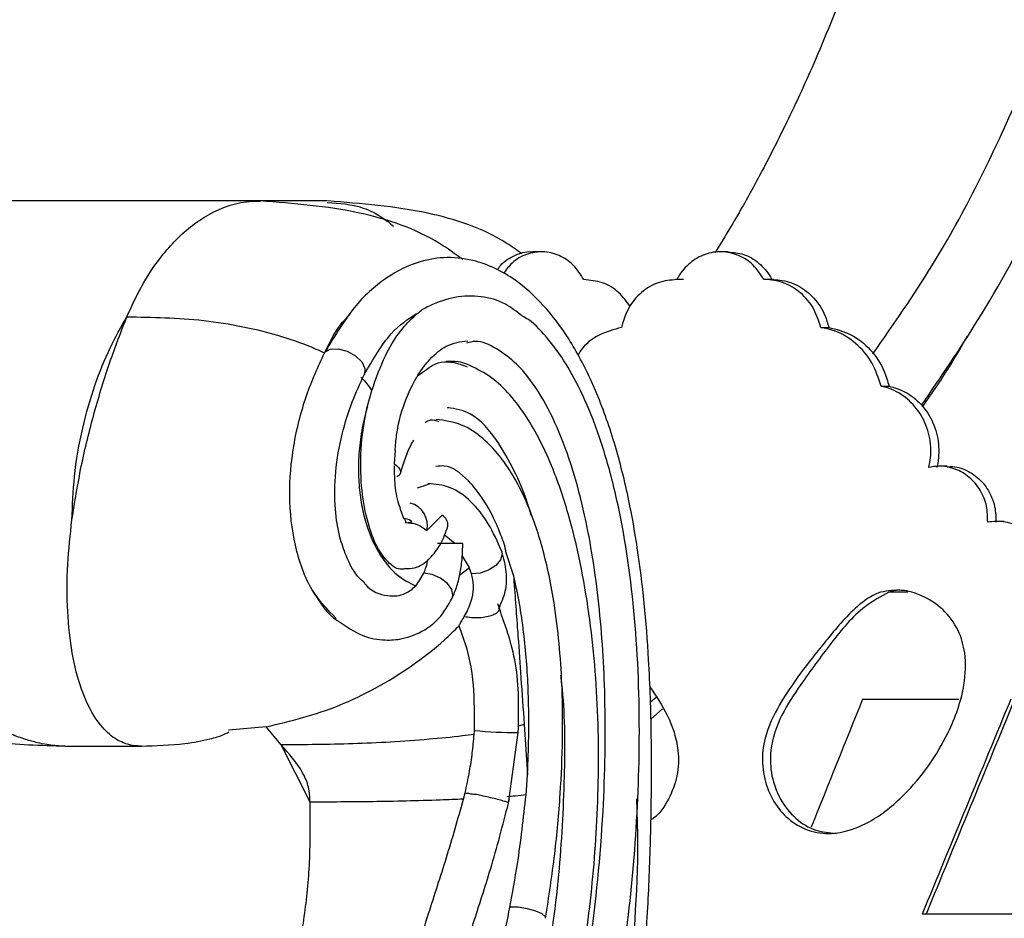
# Model space of a CAD drawing. Header units: millimetres. Extents: x 65 to 121, y 64 to 185.
# Tile 83 of 175: x 79.56 to 81.72, y 126.61 to 128.58. Entities that reach past the tile are written whole.
import ezdxf

# ---------------------------------------------------------------- set-up
doc = ezdxf.new("R2010")
doc.units = ezdxf.units.MM

msp = doc.modelspace()

# ---------------------------------------------------------------- linework, layer by layer
at = {"color": 7, "linetype": 'Continuous', "lineweight": 25}
for p, q in [((80.08585, 128.17901), (79.51845, 128.17901)), ((80.23379, 128.17901), (80.08585, 128.17901)), ((80.70275, 128.0678), (80.68307, 128.0678)), ((81.11183, 128.0678), (81.09435, 128.0678)), ((81.01376, 128.00685), (80.99628, 128.00685)), ((81.2106, 128.00685), (81.19312, 128.00685)), ((81.31439, 127.90213), (81.33189, 127.90213)), ((80.22773, 127.84631), (80.22855, 127.84794)), ((80.32165, 127.72799), (80.3313, 127.7642)), ((81.44626, 127.77361), (81.46377, 127.77361)), ((80.49683, 127.72644), (80.50075, 127.72764)), ((80.38231, 127.63247), (80.38016, 127.60371)), ((81.59121, 127.59835), (81.57367, 127.59835)), ((80.43181, 127.55079), (80.45758, 127.56)), ((80.39306, 127.50637), (80.40057, 127.48486)), ((80.45197, 127.4575), (80.48506, 127.49084)), ((81.71617, 127.47752), (81.69861, 127.47752)), ((80.51352, 127.42915), (80.49023, 127.44782)), ((80.53058, 127.42915), (80.47499, 127.42915)), ((80.54497, 127.37666), (80.52953, 127.40272)), ((80.64156, 127.35973), (80.62522, 127.41073)), ((80.54993, 127.363), (80.54496, 127.37666)), ((81.5053, 127.3228), (81.46346, 127.3228)), ((80.94154, 127.08237), (80.9541, 127.09261)), ((81.40607, 127.08851), (81.61673, 127.08851)), ((80.94246, 127.04478), (80.96811, 127.06757)), ((80.66505, 127.03322), (80.67213, 126.92278)), ((80.10027, 127.02771), (80.01758, 127.02068)), ((80.13284, 126.98833), (80.10027, 127.02771)), ((80.55544, 127.01089), (80.556, 127.01996)), ((80.63065, 126.8599), (80.65214, 127.01546)), ((80.19631, 126.86305), (80.13287, 126.98836)), ((79.65941, 126.98558), (79.82695, 126.98558)), ((80.66914, 126.87857), (80.67212, 126.92273)), ((80.53232, 126.86945), (80.53574, 126.88315)), ((82.24282, 126.61757), (81.5363, 126.61757))]:
    msp.add_line(p, q, dxfattribs=at)
at = {"color": 1, "linetype": 'Continuous', "lineweight": 25}
for p, q in [((80.5236, 127.35984), (80.54497, 127.37666)), ((80.66505, 127.03322), (80.65157, 127.02912))]:
    msp.add_line(p, q, dxfattribs=at)
at = {"color": 1, "linetype": 'Continuous', "lineweight": 25, "flags": 128}
for points in [[(80.22855, 127.84794), (80.24064, 127.85474), (80.25793, 127.85568), (80.27739, 127.85059), (80.29561, 127.84037), (80.3094, 127.82679), (80.31634, 127.81225), (80.31522, 127.79929), (80.31472, 127.79829)], [(80.61611, 127.41168), (80.61712, 127.40567), (80.6134, 127.39311), (80.60283, 127.38087), (80.58703, 127.37084), (80.56845, 127.36456), (80.54993, 127.363)], [(80.50739, 127.30917), (80.50898, 127.31507), (80.50644, 127.32823), (80.49685, 127.3417), (80.48174, 127.35336), (80.46351, 127.36135), (80.44505, 127.36441)], [(80.71196, 126.6087), (80.71153, 126.61159), (80.70467, 126.61821), (80.69078, 126.62463), (80.6722, 126.62977), (80.65203, 126.63277), (80.63362, 126.63313)]]:
    msp.add_lwpolyline(points, dxfattribs=at)
at = {"color": 7, "linetype": 'Continuous', "lineweight": 25, "flags": 128}
for points in [[(80.38016, 127.60371), (80.38567, 127.59974), (80.38997, 127.59564), (80.39293, 127.59153), (80.39446, 127.58754), (80.39452, 127.58379), (80.39309, 127.5804), (80.39023, 127.57746), (80.38602, 127.57508)], [(80.40057, 127.48486), (80.4078, 127.4832), (80.41337, 127.48146), (80.41704, 127.47973), (80.41866, 127.47808), (80.41816, 127.47657), (80.41556, 127.47528), (80.41097, 127.47426), (80.40459, 127.47354)]]:
    msp.add_lwpolyline(points, dxfattribs=at)
at = {"color": 7, "linetype": 'Continuous', "lineweight": 25}
for centre, radius, start, end in [((80.4025, 127.46877), 0.05073, 347.16531, 75.09738), ((80.47371, 127.46912), 0.02452, 354.95717, 62.41491)]:
    msp.add_arc(centre, radius, start, end, dxfattribs=at)
at = {"color": 1, "linetype": 'Continuous', "lineweight": 25}
msp.add_arc((80.64408, 127.87299), 0.85757, 264.10451, 270.53816, dxfattribs=at)
at = {"color": 7, "linetype": 'Continuous', "lineweight": 25}
for centre, major_axis, ratio, start_param, end_param in [((84.37246, 125.29399), (6.74837, 17.01874), 0.1868414, 1.5393981, 1.5559208), ((84.37246, 129.6404), (7.38221, 17.14742), 0.0772121, 1.7533174, 1.781137), ((84.37246, 129.6404), (7.34284, 17.05596), 0.0772121, 1.7541239, 1.7820968)]:
    msp.add_ellipse(centre, major_axis=major_axis, ratio=ratio, start_param=start_param, end_param=end_param, dxfattribs=at)
for points, knots in [([(81.4285, 127.84421), (81.47313, 127.90816), (81.59551, 128.0835), (81.74531, 128.39089), (81.88879, 128.75817), (82.002, 129.14168), (82.09639, 129.56497), (82.17412, 130.03162), (82.23712, 130.54313), (82.28583, 131.07364), (82.32444, 131.61423), (82.35535, 132.15024), (82.37749, 132.61443), (82.39289, 132.99332), (82.40256, 133.27484), (82.40971, 133.51959), (82.41112, 133.66897), (82.41174, 133.73456)], [0, 0, 0, 0, 0.0405971, 0.1113024, 0.173225, 0.2392201, 0.3106181, 0.3883159, 0.4730083, 0.5648055, 0.6507867, 0.7398868, 0.8291109, 0.8795201, 0.9265041, 0.9677273, 1, 1, 1, 1]), ([(81.53493, 127.73184), (81.57675, 127.7929), (81.67001, 127.9291), (81.79454, 128.15775), (81.93548, 128.46238), (82.06952, 128.83585), (82.18652, 129.27825), (82.2752, 129.73102), (82.34305, 130.19136), (82.38594, 130.57393), (82.41439, 130.87562), (82.43278, 131.09299), (82.44915, 131.30713), (82.46373, 131.5163), (82.47713, 131.72561), (82.49028, 131.94853), (82.50427, 132.20716), (82.51936, 132.51464), (82.53236, 132.81523), (82.54285, 133.08992), (82.55032, 133.31822), (82.55635, 133.53342), (82.55758, 133.67108), (82.55815, 133.73456)], [0, 0, 0, 0, 0.0376488, 0.0839662, 0.1303487, 0.2044741, 0.2787885, 0.3534231, 0.4283527, 0.5040261, 0.5394949, 0.5747497, 0.6093817, 0.6431954, 0.6759774, 0.710622, 0.7509781, 0.8009722, 0.85918, 0.8961482, 0.9335988, 0.9693784, 1, 1, 1, 1]), ([(81.43347, 128.83098), (81.43303, 128.82957), (81.41535, 128.77288), (81.37257, 128.65824), (81.30878, 128.49914), (81.24485, 128.36018), (81.18931, 128.25067), (81.13748, 128.15518), (81.10174, 128.0965), (81.08281, 128.06544)], [0, 0, 0, 0, 0.0051296, 0.2068895, 0.4287501, 0.6084319, 0.7493315, 0.8672928, 1, 1, 1, 1]), ([(80.53045, 128.05073), (80.51392, 128.06289), (80.44805, 128.11137), (80.29567, 128.16316), (80.16013, 128.17348), (80.08748, 128.17901)], [0, 0, 0, 0, 0.1344766, 0.5360967, 1, 1, 1, 1]), ([(80.66022, 128.06319), (80.64927, 128.07109), (80.58926, 128.11439), (80.44347, 128.16279), (80.30853, 128.17331), (80.23549, 128.17901)], [0, 0, 0, 0, 0.09283782, 0.508962, 1, 1, 1, 1]), ([(80.60651, 128.02828), (80.60887, 128.0318), (80.61856, 128.04627), (80.64424, 128.06039), (80.66898, 128.06968), (80.68193, 128.06742), (80.683, 128.06723)], [0, 0, 0, 0, 0.1334859, 0.5481319, 0.962765, 1, 1, 1, 1]), ([(80.79558, 128.00681), (80.78843, 128.01807), (80.77414, 128.04058), (80.74192, 128.06167), (80.70604, 128.07017), (80.67, 128.06411), (80.63936, 128.04719), (80.62582, 128.02846), (80.61997, 128.02036)], [0, 0, 0, 0, 0.17360748, 0.34721453, 0.5208173, 0.69439804, 0.86797545, 1, 1, 1, 1]), ([(81.19019, 128.00681), (81.18282, 128.01806), (81.16808, 128.04058), (81.13479, 128.06169), (81.09781, 128.07012), (81.06031, 128.0643), (81.02687, 128.04504), (81.00789, 128.02284), (81.00032, 128.00895), (80.99916, 128.00681)], [0, 0, 0, 0, 0.161769, 0.3235386, 0.4853022, 0.6470469, 0.8087874, 0.9705492, 1, 1, 1, 1]), ([(81.11176, 128.06723), (81.12311, 128.06634), (81.14693, 128.06448), (81.17961, 128.04482), (81.19883, 128.02284), (81.2065, 128.00895), (81.20768, 128.00681)], [0, 0, 0, 0, 0.2943306, 0.6177044, 0.9411125, 1, 1, 1, 1]), ([(80.9232, 126.43901), (80.92753, 126.49998), (80.93554, 126.61266), (80.94176, 126.76995), (80.94414, 126.89856), (80.94375, 127.00261), (80.94162, 127.09147), (80.93528, 127.23107), (80.92038, 127.38533), (80.89008, 127.54988), (80.85734, 127.67296), (80.81489, 127.78432), (80.76498, 127.87809), (80.70872, 127.95263), (80.65365, 128.00219), (80.60099, 128.03327), (80.54757, 128.05229), (80.49011, 128.05764), (80.42736, 128.04597), (80.36232, 128.01326), (80.29248, 127.95363), (80.25112, 127.88491), (80.22937, 127.84877)], [0, 0, 0, 0, 0.06989149, 0.12918998, 0.17766031, 0.21527668, 0.2473188, 0.27923941, 0.37635284, 0.42932421, 0.48547759, 0.54062412, 0.59284575, 0.64234761, 0.6905499, 0.72208484, 0.755648, 0.79957345, 0.84019174, 0.88665166, 0.94038806, 1, 1, 1, 1]), ([(79.95637, 124.7264), (79.93924, 124.72423), (79.88398, 124.71726), (79.78931, 124.71405), (79.67235, 124.72161), (79.55483, 124.74075), (79.43734, 124.77061), (79.32038, 124.81083), (79.22374, 124.85263), (79.12803, 124.90038), (79.03334, 124.95396), (78.92179, 125.02728), (78.81272, 125.10933), (78.70651, 125.19981), (78.60359, 125.29851), (78.5209, 125.38744), (78.4408, 125.48129), (78.36341, 125.58001), (78.27527, 125.706), (78.19237, 125.83938), (78.11494, 125.97965), (78.04332, 126.12651), (77.98884, 126.25416), (77.93823, 126.3853), (77.89149, 126.51974), (77.84141, 126.68565), (77.79721, 126.85555), (77.75847, 127.02873), (77.72423, 127.20417), (77.68561, 127.43016), (77.65148, 127.65188), (77.61757, 127.86771), (77.58682, 127.96425), (77.57148, 128.0124)], [0, 0, 0, 0, 0.0151888, 0.0489655, 0.0827411, 0.116515, 0.1502879, 0.1840599, 0.2178312, 0.2347128, 0.2684832, 0.3022533, 0.3360234, 0.3697931, 0.4035628, 0.4373329, 0.4542142, 0.4879846, 0.5217552, 0.5555258, 0.5892964, 0.6230672, 0.6568379, 0.6737195, 0.7074886, 0.7412568, 0.7750239, 0.8087892, 0.8425528, 0.876315, 0.9379361, 0.9690463, 1, 1, 1, 1]), ([(80.89682, 127.94812), (80.88916, 127.95881), (80.87289, 127.98152), (80.83664, 128.00309), (80.80934, 128.00556), (80.79558, 128.00681)], [0, 0, 0, 0, 0.3063126, 0.6502672, 1, 1, 1, 1]), ([(80.99916, 128.00681), (80.98534, 128.00566), (80.95772, 128.00336), (80.92092, 127.98061), (80.89158, 127.94655), (80.88237, 127.91701), (80.87774, 127.90213)], [0, 0, 0, 0, 0.2489896, 0.4979742, 0.7469992, 1, 1, 1, 1]), ([(81.31439, 127.90213), (81.30984, 127.91645), (81.30063, 127.9454), (81.27125, 127.97969), (81.23393, 128.00206), (81.20519, 128.00713), (81.19074, 128.00682), (81.19019, 128.00681)], [0, 0, 0, 0, 0.2434959, 0.4923405, 0.7412973, 0.9902904, 1, 1, 1, 1]), ([(81.20768, 128.00681), (81.21346, 128.00669), (81.23316, 128.00627), (81.26623, 127.99524), (81.30079, 127.968), (81.3227, 127.93466), (81.32937, 127.91103), (81.33189, 127.90213)], [0, 0, 0, 0, 0.1032262, 0.3519287, 0.6007049, 0.8495073, 1, 1, 1, 1]), ([(79.94576, 124.93385), (79.92927, 124.93149), (79.87503, 124.92373), (79.80081, 124.92178), (79.70455, 124.92812), (79.60796, 124.94374), (79.51165, 124.97068), (79.41601, 125.00566), (79.32121, 125.04845), (79.22807, 125.10106), (79.13652, 125.16053), (79.06464, 125.21348), (78.97687, 125.28604), (78.89129, 125.36486), (78.80896, 125.45144), (78.72938, 125.54361), (78.66801, 125.62178), (78.59448, 125.72474), (78.52421, 125.83282), (78.45868, 125.94745), (78.397, 126.06676), (78.33926, 126.19063), (78.28711, 126.32021), (78.2394, 126.45379), (78.20488, 126.5638), (78.16659, 126.70494), (78.13315, 126.84954), (78.10689, 126.9986), (78.08659, 127.15081), (78.07302, 127.30639), (78.06986, 127.47788), (78.0792, 127.62091), (78.09419, 127.72783), (78.11438, 127.81754), (78.14281, 127.90794), (78.17265, 127.96218), (78.18923, 127.99233)], [0, 0, 0, 0, 0.0167751, 0.0551896, 0.0743856, 0.112796, 0.1512036, 0.1703987, 0.2088035, 0.2472066, 0.2664013, 0.3048024, 0.323997, 0.3623971, 0.4007967, 0.4199911, 0.4583903, 0.4775848, 0.5159839, 0.5543833, 0.573578, 0.6119776, 0.6503777, 0.6695722, 0.7079732, 0.7271679, 0.7655697, 0.803975, 0.8231707, 0.8615885, 0.9000283, 0.9262199, 0.9457877, 0.9624863, 0.9791485, 1, 1, 1, 1]), ([(80.66086, 127.92733), (80.64872, 127.93663), (80.6202, 127.95846), (80.57044, 127.9723), (80.51467, 127.97109), (80.47325, 127.95703), (80.44695, 127.94383), (80.44184, 127.94126)], [0, 0, 0, 0, 0.1879151, 0.4412972, 0.7021057, 0.9420837, 1, 1, 1, 1]), ([(79.61588, 125.04707), (79.57189, 125.05853), (79.48812, 125.08036), (79.35144, 125.14104), (79.20656, 125.22554), (79.0553, 125.33989), (78.91653, 125.47005), (78.79584, 125.60563), (78.68756, 125.74751), (78.56946, 125.92757), (78.44339, 126.16396), (78.32677, 126.45185), (78.24587, 126.72805), (78.19321, 126.98133), (78.16649, 127.17745), (78.15411, 127.35557), (78.15247, 127.48718), (78.15986, 127.61154), (78.17381, 127.71788), (78.19874, 127.83271), (78.23326, 127.90063), (78.25087, 127.93528)], [0, 0, 0, 0, 0.0543698, 0.1035585, 0.167679, 0.2326566, 0.297491, 0.3539999, 0.4040625, 0.4606996, 0.5449176, 0.6322191, 0.7136961, 0.7699951, 0.8285727, 0.8599811, 0.8990659, 0.9217022, 0.9463163, 0.9726149, 1, 1, 1, 1]), ([(80.33123, 127.76399), (80.34074, 127.7904), (80.36554, 127.85931), (80.40648, 127.91271), (80.43561, 127.93623), (80.44184, 127.94126)], [0, 0, 0, 0, 0.3281936, 0.8563564, 1, 1, 1, 1]), ([(79.67492, 127.48119), (79.68121, 127.52017), (79.69386, 127.59854), (79.72312, 127.71658), (79.75779, 127.82903), (79.78269, 127.89325), (79.79515, 127.9254)], [0, 0, 0, 0, 0.2472506, 0.4971467, 0.7482573, 1, 1, 1, 1]), ([(79.67496, 127.48119), (79.67616, 127.51273), (79.67873, 127.57994), (79.69638, 127.68075), (79.72358, 127.77526), (79.75668, 127.85727), (79.78263, 127.90323), (79.79524, 127.92556)], [0, 0, 0, 0, 0.19676321, 0.41933862, 0.6301718, 0.82032084, 1, 1, 1, 1]), ([(79.79514, 127.92541), (79.85058, 127.92461), (79.96008, 127.92303), (80.10333, 127.8944), (80.19183, 127.86318), (80.22154, 127.84922), (80.22773, 127.84631)], [0, 0, 0, 0, 0.39907, 0.7882646, 0.9558959, 1, 1, 1, 1]), ([(79.95866, 124.93647), (79.99072, 124.94464), (80.05305, 124.96053), (80.14164, 125.00466), (80.22566, 125.06058), (80.30043, 125.12479), (80.36336, 125.19085), (80.40911, 125.24604), (80.44473, 125.2933), (80.47701, 125.33959), (80.51084, 125.39218), (80.56281, 125.48019), (80.6299, 125.61197), (80.70617, 125.79785), (80.77372, 126.0043), (80.83057, 126.22692), (80.87507, 126.46238), (80.90592, 126.71017), (80.92028, 126.96974), (80.91393, 127.23216), (80.88713, 127.44448), (80.8512, 127.59826), (80.8184, 127.69846), (80.78188, 127.78025), (80.74869, 127.83648), (80.71352, 127.88197), (80.68601, 127.91322), (80.66531, 127.92466), (80.66082, 127.92714)], [0, 0, 0, 0, 0.0487718, 0.0947904, 0.1354741, 0.1793578, 0.213719, 0.2388081, 0.2567912, 0.2757359, 0.2964415, 0.3188925, 0.3742869, 0.4317384, 0.4909903, 0.5500222, 0.6090744, 0.6691583, 0.7305034, 0.7934066, 0.8543322, 0.8840586, 0.9130105, 0.9387668, 0.9606612, 0.9728847, 0.9941238, 1, 1, 1, 1]), ([(80.22855, 127.84794), (80.24083, 127.87224), (80.25786, 127.90596), (80.27858, 127.92565), (80.28437, 127.93114)], [0, 0, 0, 0, 0.7206788, 1, 1, 1, 1]), ([(80.31508, 127.799), (80.33427, 127.83198), (80.37041, 127.89411), (80.41069, 127.92053), (80.42959, 127.93293)], [0, 0, 0, 0, 0.5307752, 1, 1, 1, 1]), ([(80.87774, 127.90213), (80.86134, 127.89761), (80.82853, 127.88856), (80.79545, 127.86389), (80.78429, 127.84409), (80.78221, 127.8404)], [0, 0, 0, 0, 0.448712, 0.8974227, 1, 1, 1, 1]), ([(81.44626, 127.77361), (81.44056, 127.79132), (81.42901, 127.82722), (81.39226, 127.86955), (81.35188, 127.89431), (81.32453, 127.90002), (81.31439, 127.90213)], [0, 0, 0, 0, 0.2730578, 0.5536306, 0.834535, 1, 1, 1, 1]), ([(81.33189, 127.90213), (81.34838, 127.89803), (81.38208, 127.88966), (81.4248, 127.85499), (81.45225, 127.81391), (81.46063, 127.78459), (81.46377, 127.77361)], [0, 0, 0, 0, 0.2695068, 0.550533, 0.831576, 1, 1, 1, 1]), ([(79.94181, 125.03343), (79.95484, 125.03641), (79.99781, 125.04625), (80.07074, 125.07464), (80.18139, 125.13908), (80.30916, 125.25242), (80.44642, 125.43529), (80.56829, 125.66264), (80.67192, 125.92926), (80.7546, 126.22606), (80.81133, 126.53342), (80.84033, 126.82544), (80.84502, 127.0784), (80.83144, 127.29775), (80.8054, 127.46577), (80.77193, 127.59343), (80.73828, 127.68564), (80.69716, 127.76394), (80.65178, 127.82264), (80.60462, 127.85649), (80.56699, 127.87575), (80.54516, 127.86955), (80.53885, 127.86776)], [0, 0, 0, 0, 0.02075208, 0.06845835, 0.11615986, 0.19907929, 0.28049072, 0.36189805, 0.44330349, 0.5246932, 0.60538424, 0.67676523, 0.73640681, 0.78523592, 0.83393148, 0.86115859, 0.88835824, 0.91584416, 0.94329958, 0.96686546, 0.99043041, 1, 1, 1, 1]), ([(80.38247, 127.63245), (80.38337, 127.64378), (80.38677, 127.6867), (80.40467, 127.74562), (80.43199, 127.79979), (80.46233, 127.83835), (80.49707, 127.86705), (80.52544, 127.87094), (80.54134, 127.87312)], [0, 0, 0, 0, 0.0654105, 0.247706, 0.3962293, 0.5420376, 0.7432656, 1, 1, 1, 1]), ([(81.53718, 127.72838), (81.55858, 127.75912), (81.59349, 127.80924), (81.62386, 127.86302), (81.63561, 127.88383)], [0, 0, 0, 0, 0.6132532, 1, 1, 1, 1]), ([(80.25361, 127.26491), (80.23492, 127.28385), (80.19593, 127.32336), (80.1608, 127.42077), (80.14826, 127.53249), (80.15823, 127.647), (80.18629, 127.75574), (80.21396, 127.81623), (80.22773, 127.84631)], [0, 0, 0, 0, 0.1615546, 0.3371136, 0.5017312, 0.6585061, 0.8302053, 1, 1, 1, 1]), ([(80.43167, 127.79588), (80.44871, 127.8092), (80.48389, 127.83669), (80.52119, 127.82297), (80.54043, 127.81589)], [0, 0, 0, 0, 0.4843104, 1, 1, 1, 1]), ([(80.54625, 127.81863), (80.54607, 127.81873), (80.52918, 127.82833), (80.51154, 127.82792), (80.49409, 127.82751)], [0, 0, 0, 0, 0.0105994, 1, 1, 1, 1]), ([(79.94009, 125.16155), (79.98588, 125.17252), (80.07182, 125.1931), (80.18992, 125.26479), (80.28714, 125.34844), (80.36455, 125.43495), (80.4261, 125.51757), (80.478, 125.59792), (80.52525, 125.68088), (80.57411, 125.778), (80.62655, 125.89804), (80.67932, 126.04188), (80.73024, 126.21146), (80.77391, 126.39889), (80.80772, 126.60678), (80.82739, 126.82414), (80.82979, 127.05053), (80.81077, 127.27989), (80.77318, 127.46478), (80.72505, 127.60637), (80.67058, 127.71366), (80.60703, 127.78875), (80.56209, 127.81085), (80.54625, 127.81863)], [0, 0, 0, 0, 0.0757629, 0.1421982, 0.1984486, 0.2447872, 0.2827029, 0.3154969, 0.34808, 0.3814657, 0.4236028, 0.4726479, 0.5202007, 0.5768115, 0.6321136, 0.6883972, 0.7463984, 0.8056615, 0.8661255, 0.8986465, 0.9355823, 0.9772978, 1, 1, 1, 1]), ([(80.3123, 127.34587), (80.30965, 127.34821), (80.29562, 127.36057), (80.27767, 127.39283), (80.25949, 127.44611), (80.24932, 127.50865), (80.25033, 127.58729), (80.26472, 127.66825), (80.28749, 127.74021), (80.30582, 127.77931), (80.31479, 127.79842)], [0, 0, 0, 0, 0.0362415, 0.1917824, 0.2845013, 0.4049016, 0.5551163, 0.7105008, 0.8584467, 1, 1, 1, 1]), ([(80.30775, 127.79322), (80.3081, 127.79288), (80.31769, 127.78355), (80.32459, 127.77359), (80.33123, 127.76399)], [0, 0, 0, 0, 0.0368087, 1, 1, 1, 1]), ([(81.5509, 127.59569), (81.55227, 127.60267), (81.55674, 127.62544), (81.55397, 127.66565), (81.53627, 127.71101), (81.50553, 127.74736), (81.47314, 127.76683), (81.45244, 127.77205), (81.44626, 127.77361)], [0, 0, 0, 0, 0.0907241, 0.2960195, 0.5011884, 0.7065938, 0.912413, 1, 1, 1, 1]), ([(81.46377, 127.77361), (81.47526, 127.77025), (81.50124, 127.76264), (81.53577, 127.73507), (81.56212, 127.69481), (81.57449, 127.64725), (81.57253, 127.61329), (81.56866, 127.59667), (81.56843, 127.59569)], [0, 0, 0, 0, 0.1636193, 0.369846, 0.5759667, 0.7817257, 0.9870892, 1, 1, 1, 1]), ([(80.32169, 127.72819), (80.32031, 127.72344), (80.31435, 127.7029), (80.30675, 127.6647), (80.3018, 127.61333), (80.30234, 127.56435), (80.30751, 127.51861), (80.31997, 127.46375), (80.34571, 127.40473), (80.38461, 127.35764), (80.41379, 127.34319), (80.42753, 127.33638)], [0, 0, 0, 0, 0.030776, 0.132978, 0.2262142, 0.3170729, 0.3997853, 0.4829788, 0.6500666, 0.835205, 1, 1, 1, 1]), ([(80.40529, 127.37446), (80.40223, 127.37363), (80.3904, 127.37043), (80.36928, 127.38423), (80.34448, 127.41543), (80.32339, 127.4673), (80.30905, 127.53588), (80.30554, 127.61653), (80.31195, 127.68223), (80.31954, 127.71802), (80.32174, 127.72836)], [0, 0, 0, 0, 0.041331, 0.1593366, 0.2866863, 0.4270484, 0.5848512, 0.7525213, 0.9285361, 1, 1, 1, 1]), ([(80.68062, 127.49025), (80.67801, 127.49931), (80.66756, 127.5356), (80.64323, 127.59043), (80.60329, 127.66206), (80.55372, 127.71829), (80.5143, 127.7239), (80.49722, 127.72634)], [0, 0, 0, 0, 0.067215, 0.2693628, 0.4712533, 0.7708422, 1, 1, 1, 1]), ([(80.44795, 127.69424), (80.45196, 127.69656), (80.46183, 127.70224), (80.47201, 127.69838), (80.47806, 127.69608)], [0, 0, 0, 0, 0.4064808, 1, 1, 1, 1]), ([(80.71196, 126.60869), (80.71909, 126.65547), (80.73272, 126.74483), (80.74466, 126.87674), (80.7499, 126.99753), (80.74878, 127.13392), (80.73701, 127.27455), (80.71005, 127.40975), (80.6764, 127.51024), (80.64303, 127.57693), (80.60893, 127.62561), (80.57294, 127.6627), (80.52583, 127.69412), (80.49078, 127.69843), (80.47198, 127.70074)], [0, 0, 0, 0, 0.1083008, 0.2068599, 0.2958323, 0.3758418, 0.5077978, 0.6081215, 0.6955997, 0.7713748, 0.8144919, 0.8667741, 0.9285666, 1, 1, 1, 1]), ([(80.39441, 127.58331), (80.40203, 127.60733), (80.41101, 127.63562), (80.42193, 127.65275), (80.42358, 127.65534)], [0, 0, 0, 0, 0.8487514, 1, 1, 1, 1]), ([(80.394, 127.5067), (80.39291, 127.50958), (80.38717, 127.52481), (80.38146, 127.55761), (80.38129, 127.58691), (80.38122, 127.59897)], [0, 0, 0, 0, 0.1208583, 0.638312, 1, 1, 1, 1]), ([(80.61952, 127.43334), (80.61474, 127.44584), (80.59386, 127.50041), (80.55103, 127.56471), (80.50243, 127.6017), (80.47801, 127.59844), (80.47188, 127.59763)], [0, 0, 0, 0, 0.1314901, 0.5742899, 0.8931789, 1, 1, 1, 1]), ([(81.67977, 127.47594), (81.6796, 127.48762), (81.67925, 127.5121), (81.66486, 127.54689), (81.6406, 127.57572), (81.60864, 127.59419), (81.57722, 127.6001), (81.55818, 127.59691), (81.5509, 127.59569)], [0, 0, 0, 0, 0.1642298, 0.3444734, 0.5250318, 0.706171, 0.8878059, 1, 1, 1, 1]), ([(81.59128, 127.59695), (81.59529, 127.59733), (81.61119, 127.59883), (81.63851, 127.58832), (81.66822, 127.56624), (81.68908, 127.53408), (81.69782, 127.50231), (81.69744, 127.48273), (81.69731, 127.47594)], [0, 0, 0, 0, 0.0694205, 0.2751271, 0.4809342, 0.6864284, 0.8912796, 1, 1, 1, 1]), ([(80.61611, 127.41167), (80.60682, 127.43275), (80.58833, 127.47466), (80.54932, 127.52335), (80.50342, 127.55611), (80.4707, 127.5589), (80.4544, 127.56029)], [0, 0, 0, 0, 0.2514566, 0.4999166, 0.7507611, 1, 1, 1, 1]), ([(80.40057, 127.48486), (80.4021, 127.48328), (80.40591, 127.47934), (80.40509, 127.47572), (80.40459, 127.47354)], [0, 0, 0, 0, 0.40074262, 1, 1, 1, 1]), ([(80.4053, 127.37454), (80.41183, 127.37453), (80.43066, 127.37448), (80.45812, 127.39381), (80.48376, 127.42673), (80.49344, 127.45384), (80.49814, 127.46697)], [0, 0, 0, 0, 0.1576982, 0.4543902, 0.735667, 1, 1, 1, 1]), ([(80.41062, 127.47467), (80.41523, 127.47427), (80.42475, 127.47344), (80.43948, 127.46726), (80.44785, 127.46073), (80.45197, 127.4575)], [0, 0, 0, 0, 0.32325065, 0.66624878, 1, 1, 1, 1]), ([(81.81789, 127.3228), (81.81854, 127.32682), (81.82148, 127.34503), (81.81921, 127.3786), (81.80311, 127.41907), (81.7752, 127.45176), (81.73876, 127.47276), (81.70525, 127.47897), (81.68575, 127.47665), (81.67977, 127.47594)], [0, 0, 0, 0, 0.049201, 0.2232391, 0.3970376, 0.5712881, 0.7463968, 0.9222506, 1, 1, 1, 1]), ([(80.5074, 127.30921), (80.51108, 127.318), (80.51837, 127.33546), (80.52558, 127.36563), (80.52991, 127.39728), (80.53036, 127.41861), (80.53058, 127.42915)], [0, 0, 0, 0, 0.2559425, 0.5081988, 0.7571597, 1, 1, 1, 1]), ([(80.62517, 127.41074), (80.625, 127.41185), (80.6238, 127.41943), (80.62146, 127.42694), (80.61946, 127.43334)], [0, 0, 0, 0, 0.1462252, 1, 1, 1, 1]), ([(80.60933, 127.28608), (80.615, 127.29884), (80.62636, 127.3244), (80.62792, 127.36839), (80.62012, 127.39694), (80.61606, 127.41181)], [0, 0, 0, 0, 0.323005, 0.64722, 1, 1, 1, 1]), ([(80.44505, 127.36441), (80.44898, 127.37331), (80.45296, 127.38234), (80.45415, 127.39388), (80.45416, 127.39403)], [0, 0, 0, 0, 0.9871231, 1, 1, 1, 1]), ([(80.42753, 127.33638), (80.42767, 127.33654), (80.43412, 127.34381), (80.43964, 127.35422), (80.44505, 127.36441)], [0, 0, 0, 0, 0.0212054, 1, 1, 1, 1]), ([(80.53397, 127.26959), (80.53667, 127.27447), (80.5483, 127.29554), (80.55691, 127.32813), (80.55163, 127.35452), (80.54993, 127.363)], [0, 0, 0, 0, 0.1697827, 0.7329626, 1, 1, 1, 1]), ([(80.64155, 127.35974), (80.64462, 127.31938), (80.64802, 127.27474), (80.65329, 127.1999), (80.65802, 127.13141), (80.66261, 127.06726), (80.66505, 127.03322)], [0, 0, 0, 0, 0.3712329, 0.4106842, 0.6872839, 1, 1, 1, 1]), ([(80.67213, 126.92283), (80.67218, 126.9237), (80.675, 126.9775), (80.67674, 127.07448), (80.66828, 127.21317), (80.65457, 127.30468), (80.64343, 127.35183), (80.64156, 127.35974)], [0, 0, 0, 0, 0.0058605, 0.3630664, 0.64736, 0.9408338, 1, 1, 1, 1]), ([(79.93021, 125.15955), (79.91379, 125.1578), (79.8598, 125.15202), (79.76702, 125.15428), (79.6526, 125.17288), (79.53884, 125.20728), (79.42663, 125.256), (79.27984, 125.33901), (79.13863, 125.44744), (79.00562, 125.57776), (78.91044, 125.68583), (78.7901, 125.84289), (78.68042, 126.01824), (78.5829, 126.20893), (78.51613, 126.35914), (78.44897, 126.53426), (78.38977, 126.72213), (78.34366, 126.91966), (78.31655, 127.10507), (78.31431, 127.25018), (78.32443, 127.33156), (78.32649, 127.34813)], [0, 0, 0, 0, 0.0218208, 0.0717529, 0.121692, 0.1714408, 0.2211847, 0.2709264, 0.3705635, 0.4202985, 0.4700328, 0.5197659, 0.6193512, 0.6690814, 0.7188118, 0.7685418, 0.8356374, 0.8892575, 0.9385371, 0.9874861, 1, 1, 1, 1]), ([(79.59645, 125.29705), (79.54553, 125.31538), (79.43992, 125.35338), (79.28646, 125.4522), (79.14536, 125.56866), (79.02534, 125.69199), (78.91849, 125.82232), (78.81596, 125.96899), (78.71192, 126.14567), (78.61727, 126.34073), (78.53379, 126.55128), (78.47558, 126.73328), (78.43524, 126.89739), (78.41022, 127.03333), (78.39353, 127.18079), (78.4021, 127.28664), (78.40644, 127.34023)], [0, 0, 0, 0, 0.0865873, 0.1795789, 0.2639202, 0.3394787, 0.4066849, 0.4780694, 0.5589729, 0.6493138, 0.7254374, 0.8093526, 0.8544571, 0.9016586, 0.9502105, 1, 1, 1, 1]), ([(80.31259, 127.346), (80.31431, 127.34375), (80.32914, 127.3242), (80.36232, 127.31274), (80.4021, 127.31437), (80.42039, 127.3302), (80.42754, 127.33639)], [0, 0, 0, 0, 0.0532244, 0.46067, 0.7892366, 1, 1, 1, 1]), ([(80.20194, 127.32598), (80.21785, 127.30008), (80.23442, 127.27313), (80.2578, 127.25962), (80.25872, 127.25909)], [0, 0, 0, 0, 0.9607829, 1, 1, 1, 1]), ([(81.44622, 127.3228), (81.46132, 127.32523), (81.49136, 127.33005), (81.53876, 127.31582), (81.58347, 127.28748), (81.61688, 127.2422), (81.63341, 127.1839), (81.62978, 127.10516), (81.58944, 126.9943), (81.51618, 126.89048), (81.43003, 126.82086), (81.36279, 126.79421), (81.30531, 126.79313), (81.25762, 126.81229), (81.22024, 126.8476), (81.19483, 126.89375), (81.18384, 126.94805), (81.19123, 127.01263), (81.23604, 127.10441), (81.30815, 127.19453), (81.37633, 127.2781), (81.42134, 127.31376), (81.44222, 127.32135), (81.44622, 127.3228)], [0, 0, 0, 0, 0.03172637, 0.06312285, 0.10066874, 0.13851663, 0.17192665, 0.21650298, 0.28830257, 0.39910058, 0.46431439, 0.51137305, 0.547499, 0.58380209, 0.61661045, 0.65062392, 0.68659824, 0.72217372, 0.77415371, 0.88522761, 0.95380184, 0.99112886, 1, 1, 1, 1]), ([(81.46373, 127.3228), (81.44592, 127.31306), (81.39636, 127.28594), (81.33564, 127.21041), (81.27658, 127.12991), (81.22637, 127.05517), (81.20197, 126.98547), (81.20477, 126.92008), (81.22407, 126.8677), (81.2577, 126.82559), (81.30119, 126.79867), (81.33292, 126.79595), (81.34794, 126.79467)], [0, 0, 0, 0, 0.0887582, 0.2469563, 0.4059277, 0.5168402, 0.6292229, 0.7051603, 0.7810971, 0.8577443, 0.9326621, 1, 1, 1, 1]), ([(81.49505, 127.32594), (81.49169, 127.32642), (81.48113, 127.32793), (81.47078, 127.32488), (81.46373, 127.3228)], [0, 0, 0, 0, 0.3186898, 1, 1, 1, 1]), ([(78.9011, 127.2993), (78.90966, 127.28662), (78.94245, 127.23807), (79.01603, 127.17), (79.10382, 127.11403), (79.17198, 127.0811), (79.2253, 127.0591), (79.29251, 127.03611), (79.38544, 127.01232), (79.5107, 126.9907), (79.60693, 126.9874), (79.65997, 126.98559)], [0, 0, 0, 0, 0.0549635, 0.2104158, 0.3521185, 0.4143288, 0.4716697, 0.5513592, 0.6649363, 0.815295, 1, 1, 1, 1]), ([(80.25872, 127.25909), (80.276, 127.24714), (80.30766, 127.22525), (80.35636, 127.21631), (80.40218, 127.21959), (80.44357, 127.23581), (80.48267, 127.26567), (80.49855, 127.29362), (80.50739, 127.30917)], [0, 0, 0, 0, 0.21700276, 0.39754645, 0.52886715, 0.70923879, 0.83827366, 1, 1, 1, 1]), ([(80.65214, 127.01546), (80.6532, 127.06634), (80.65524, 127.16376), (80.6226, 127.25384), (80.60701, 127.29688)], [0, 0, 0, 0, 0.5222351, 1, 1, 1, 1]), ([(80.52248, 127.24888), (80.52251, 127.24899), (80.52297, 127.25039), (80.52534, 127.25497), (80.52998, 127.26279), (80.53325, 127.26837), (80.53397, 127.26959)], [0, 0, 0, 0, 0.0324646, 0.4251292, 0.8735843, 1, 1, 1, 1]), ([(80.535, 127.26937), (80.53489, 127.26939), (80.53455, 127.26946), (80.53421, 127.26954), (80.53397, 127.26959)], [0, 0, 0, 0, 0.2992827, 1, 1, 1, 1]), ([(80.535, 127.26937), (80.5351, 127.26934), (80.53699, 127.26895), (80.54451, 127.26758), (80.55806, 127.26647), (80.57517, 127.26746), (80.59029, 127.27052), (80.60225, 127.27541), (80.60976, 127.28067), (80.61071, 127.28423), (80.61104, 127.28545)], [0, 0, 0, 0, 0.0035915, 0.0662415, 0.2566637, 0.4292599, 0.5910139, 0.7498942, 0.9141778, 1, 1, 1, 1]), ([(80.10027, 127.02771), (80.15356, 127.04069), (80.25996, 127.0666), (80.39475, 127.14155), (80.47948, 127.20643), (80.51192, 127.23846), (80.52248, 127.24888)], [0, 0, 0, 0, 0.3651475, 0.7289649, 0.9118014, 1, 1, 1, 1]), ([(80.556, 127.01996), (80.55634, 127.0534), (80.55694, 127.11324), (80.54407, 127.19045), (80.52873, 127.23197), (80.52247, 127.24888)], [0, 0, 0, 0, 0.4288166, 0.7672587, 1, 1, 1, 1]), ([(79.86068, 125.52539), (79.83995, 125.52673), (79.78054, 125.53057), (79.68604, 125.56062), (79.56885, 125.61163), (79.45677, 125.6796), (79.3555, 125.75619), (79.28001, 125.82239), (79.22028, 125.88013), (79.16671, 125.93603), (79.10502, 126.00542), (79.03328, 126.09339), (78.94659, 126.21133), (78.85836, 126.3481), (78.76917, 126.50845), (78.68308, 126.6884), (78.61864, 126.86745), (78.5764, 127.03448), (78.57242, 127.13211), (78.57041, 127.18133)], [0, 0, 0, 0, 0.0366609, 0.1050743, 0.1671465, 0.2469459, 0.3106846, 0.358703, 0.3937176, 0.4292774, 0.4672739, 0.5216468, 0.5825687, 0.6603691, 0.730619, 0.8113538, 0.9019824, 0.9505836, 1, 1, 1, 1]), ([(79.90597, 125.42145), (79.88968, 125.42193), (79.83639, 125.42348), (79.74564, 125.43908), (79.63484, 125.47462), (79.52561, 125.52572), (79.41869, 125.59045), (79.31454, 125.66729), (79.21365, 125.75518), (79.11637, 125.85309), (79.02292, 125.95997), (78.90345, 126.11296), (78.79267, 126.28173), (78.69286, 126.4655), (78.6238, 126.61052), (78.5628, 126.76538), (78.52035, 126.90725), (78.49605, 127.0329), (78.48837, 127.11522), (78.48943, 127.16407), (78.48971, 127.17665)], [0, 0, 0, 0, 0.0262888, 0.0859812, 0.1456629, 0.2053351, 0.2650006, 0.3246595, 0.3843151, 0.443967, 0.5036155, 0.5632619, 0.6826704, 0.7423195, 0.8019745, 0.8616511, 0.9219544, 0.9552775, 0.9884807, 1, 1, 1, 1]), ([(79.92745, 125.25929), (79.94056, 125.26174), (79.98371, 125.26983), (80.05694, 125.2967), (80.1458, 125.34836), (80.23228, 125.4197), (80.31532, 125.5099), (80.41019, 125.64037), (80.51132, 125.82314), (80.60777, 126.06373), (80.67078, 126.28413), (80.71494, 126.49664), (80.74329, 126.69316), (80.75473, 126.90988), (80.75504, 127.05826), (80.74644, 127.13076), (80.74522, 127.1411)], [0, 0, 0, 0, 0.0306365, 0.1008126, 0.1709826, 0.2408192, 0.3106588, 0.3804969, 0.4933456, 0.6046111, 0.7086948, 0.7606137, 0.8467805, 0.9219164, 0.9888626, 1, 1, 1, 1]), ([(80.94022, 127.11554), (80.95359, 127.09546), (80.98152, 127.05351), (81.0047, 126.98556), (81.00218, 126.9198), (80.98244, 126.8688), (80.96075, 126.83503), (80.94417, 126.82542), (80.94232, 126.82434)], [0, 0, 0, 0, 0.2274686, 0.475119, 0.6424642, 0.8098081, 0.9787187, 1, 1, 1, 1]), ([(79.82638, 126.98559), (79.85864, 126.98659), (79.91016, 126.98818), (79.96557, 126.99812), (79.99548, 127.00641), (80.00919, 127.01158), (80.0165, 127.01553), (80.01821, 127.01657), (80.01856, 127.01678)], [0, 0, 0, 0, 0.4655764, 0.7436622, 0.8311624, 0.9579855, 0.9913956, 1, 1, 1, 1]), ([(80.55544, 127.01092), (80.54706, 127.00985), (80.5149, 127.00577), (80.4249, 126.99714), (80.28624, 126.98922), (80.18433, 126.98866), (80.13287, 126.98837)], [0, 0, 0, 0, 0.0589486, 0.2260465, 0.6092026, 1, 1, 1, 1]), ([(80.53574, 126.88315), (80.53914, 126.89896), (80.54537, 126.92792), (80.55189, 126.97061), (80.55426, 126.99747), (80.55544, 127.01092)], [0, 0, 0, 0, 0.3746917, 0.6868849, 1, 1, 1, 1]), ([(80.19631, 126.86305), (80.19576, 126.87401), (80.19464, 126.89649), (80.17479, 126.9418), (80.15007, 126.96926), (80.13287, 126.98837)], [0, 0, 0, 0, 0.22423, 0.460237, 1, 1, 1, 1]), ([(80.53574, 126.88315), (80.53786, 126.88297), (80.54219, 126.88261), (80.55101, 126.88113), (80.55638, 126.88013), (80.55707, 126.88)], [0, 0, 0, 0, 0.4539627, 0.9297241, 1, 1, 1, 1]), ([(80.17772, 125.88928), (80.18982, 125.90102), (80.2212, 125.93147), (80.26582, 125.99152), (80.30841, 126.07288), (80.34173, 126.16739), (80.36891, 126.27427), (80.39302, 126.38823), (80.42141, 126.50459), (80.45568, 126.62102), (80.49594, 126.74179), (80.52011, 126.82661), (80.53232, 126.86944)], [0, 0, 0, 0, 0.0703177, 0.1823243, 0.2943592, 0.4063871, 0.5184295, 0.630557, 0.7247621, 0.8119942, 0.9050607, 1, 1, 1, 1]), ([(80.53232, 126.86944), (80.51537, 126.86877), (80.44928, 126.86614), (80.33033, 126.86343), (80.24103, 126.86318), (80.19631, 126.86305)], [0, 0, 0, 0, 0.1468545, 0.5727129, 1, 1, 1, 1]), ([(80.50077, 126.40682), (80.50138, 126.40945), (80.50826, 126.43927), (80.52548, 126.50482), (80.55667, 126.60818), (80.59726, 126.7307), (80.62048, 126.82122), (80.63286, 126.86948)], [0, 0, 0, 0, 0.0192111, 0.2175098, 0.4431568, 0.7031026, 1, 1, 1, 1]), ([(80.66915, 126.87867), (80.66171, 126.87784), (80.64954, 126.87649), (80.63329, 126.87523), (80.62697, 126.87474)], [0, 0, 0, 0, 0.6116226, 1, 1, 1, 1]), ([(80.63362, 126.63313), (80.63946, 126.6645), (80.65441, 126.74484), (80.66357, 126.82799), (80.66915, 126.87867)], [0, 0, 0, 0, 0.3904798, 1, 1, 1, 1]), ([(80.89568, 126.4552), (80.9056, 126.56993), (80.91751, 126.70787), (80.91239, 126.8467), (80.91153, 126.87005)], [0, 0, 0, 0, 0.8317716, 1, 1, 1, 1]), ([(79.82838, 125.78587), (79.80561, 125.78779), (79.74223, 125.79316), (79.64411, 125.82523), (79.5415, 125.87032), (79.45797, 125.91871), (79.39103, 125.96541), (79.3298, 126.01482), (79.26366, 126.07618), (79.1867, 126.16177), (79.10179, 126.27836), (79.0127, 126.43224), (78.92464, 126.63029), (78.85931, 126.76618), (78.82441, 126.83878)], [0, 0, 0, 0, 0.0565207, 0.1573269, 0.2435735, 0.3148871, 0.3716381, 0.4193795, 0.4796606, 0.5540726, 0.6422184, 0.7447953, 0.863653, 1, 1, 1, 1]), ([(79.87785, 125.68023), (79.86171, 125.681), (79.809, 125.68351), (79.73765, 125.69603), (79.64613, 125.72107), (79.57333, 125.74861), (79.48346, 125.79187), (79.41263, 125.83349), (79.32629, 125.8948), (79.25924, 125.9514), (79.17882, 126.03155), (79.11777, 126.10387), (79.04619, 126.20339), (78.97956, 126.31172), (78.90502, 126.45904), (78.8354, 126.62092), (78.78299, 126.7258), (78.7568, 126.7782)], [0, 0, 0, 0, 0.0362702, 0.118427, 0.1594786, 0.2416241, 0.2826747, 0.3648212, 0.4058737, 0.4880326, 0.5290868, 0.6112636, 0.6523183, 0.7344855, 0.8166296, 0.9083658, 1, 1, 1, 1]), ([(80.58078, 126.38426), (80.5875, 126.4134), (80.60011, 126.4681), (80.61776, 126.55137), (80.62833, 126.60585), (80.63362, 126.63313)], [0, 0, 0, 0, 0.3627395, 0.6807989, 1, 1, 1, 1])]:
    msp.add_open_spline(points, degree=3, knots=knots, dxfattribs=at)
at = {"color": 1, "linetype": 'Continuous', "lineweight": 25}
for points, knots in [([(79.79514, 127.92541), (79.80548, 127.94788), (79.82734, 127.9954), (79.86295, 128.04889), (79.8993, 128.09168), (79.93508, 128.12431), (79.99102, 128.16153), (80.04311, 128.17911), (80.08137, 128.1785), (80.08765, 128.1784)], [0, 0, 0, 0, 0.1373518, 0.2904939, 0.402039, 0.5215232, 0.6492544, 0.9423928, 1, 1, 1, 1]), ([(80.23368, 128.17579), (80.26008, 128.17415), (80.3014, 128.17159), (80.34977, 128.14705), (80.37146, 128.13011), (80.37908, 128.12416)], [0, 0, 0, 0, 0.5345148, 0.8363824, 1, 1, 1, 1]), ([(79.65941, 126.98571), (79.65763, 126.98568), (79.6504, 126.98553), (79.63726, 126.98654), (79.61934, 126.98887), (79.59812, 126.99317), (79.57204, 127.00032), (79.54265, 127.01099), (79.50991, 127.02593), (79.47399, 127.04603), (79.4334, 127.07383), (79.38754, 127.11211), (79.34101, 127.16012), (79.29653, 127.21691), (79.25056, 127.28871), (79.20664, 127.37666), (79.18444, 127.44776), (79.174, 127.48119)], [0, 0, 0, 0, 0.0103092, 0.041774, 0.0742264, 0.1113103, 0.1571517, 0.2115146, 0.2641817, 0.3268908, 0.3988321, 0.4789972, 0.5754529, 0.6626463, 0.7497818, 0.8823311, 1, 1, 1, 1]), ([(79.82722, 126.98584), (79.82348, 126.98584), (79.814, 126.98583), (79.80032, 126.98846), (79.7858, 126.99315), (79.77168, 127.00033), (79.75103, 127.01536), (79.7235, 127.0471), (79.695, 127.10531), (79.67424, 127.18562), (79.66409, 127.27845), (79.66371, 127.37775), (79.67135, 127.44825), (79.67491, 127.48119)], [0, 0, 0, 0, 0.0295447, 0.0749111, 0.1119798, 0.1578123, 0.212168, 0.3274408, 0.4793451, 0.6196965, 0.7519549, 0.8841029, 1, 1, 1, 1]), ([(80.63063, 126.861), (80.63071, 126.86101), (80.63162, 126.86117), (80.62811, 126.86266), (80.62, 126.86534), (80.60707, 126.86889), (80.59146, 126.87273), (80.57505, 126.87643), (80.56439, 126.8786), (80.55876, 126.87968), (80.55777, 126.87987), (80.55707, 126.88)], [0, 0, 0, 0, 0.0163542, 0.1760558, 0.3357587, 0.4954606, 0.655156, 0.8148642, 0.9664318, 0.97621, 1, 1, 1, 1]), ([(79.72713, 125.98021), (79.73426, 125.98006), (79.7541, 125.97964), (79.78643, 125.98593), (79.82652, 125.99884), (79.86786, 126.01961), (79.91008, 126.04896), (79.94958, 126.08423), (79.98889, 126.12726), (80.02783, 126.17911), (80.06706, 126.24348), (80.10372, 126.31806), (80.1375, 126.40626), (80.16571, 126.5062), (80.18625, 126.61873), (80.19766, 126.73927), (80.19676, 126.82181), (80.19631, 126.86305)], [0, 0, 0, 0, 0.0374886, 0.1043358, 0.1670437, 0.2428155, 0.3141351, 0.3809915, 0.4434342, 0.5147899, 0.5823569, 0.6535156, 0.7218108, 0.7927977, 0.8613782, 0.9307522, 1, 1, 1, 1])]:
    msp.add_open_spline(points, degree=3, knots=knots, dxfattribs=at)

doc.saveas('drawing.dxf')
